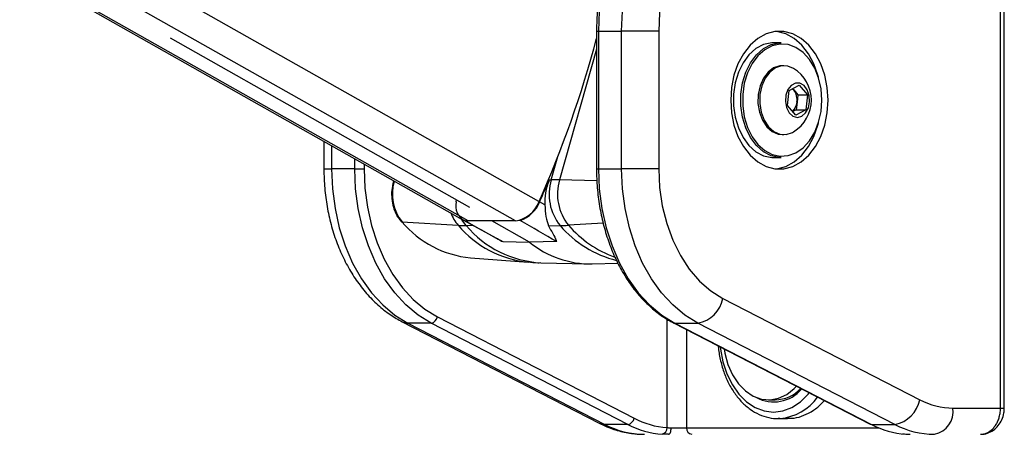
# Model space of a CAD drawing. Header units: millimetres. Extents: x 20 to 22981, y 40 to 19992.
# Tile 123 of 143: x 17343 to 17643, y 6410 to 6536. Entities that reach past the tile are written whole.
import ezdxf

# ---------------------------------------------------------------- set-up
doc = ezdxf.new("R2010")
doc.units = ezdxf.units.MM
doc.header["$LTSCALE"] = 2

msp = doc.modelspace()

# ---------------------------------------------------------------- linework, layer by layer
at = {"color": 7, "linetype": 'Continuous', "lineweight": 25}
for p, q in [((17235.44, 6612.47), (17477.92, 6475.53)), ((17641.97, 6418.02), (17641.97, 6582.02)), ((17643.14, 6418.02), (17643.14, 6582.02)), ((17518.86, 6532.83), (17518.86, 6490.89)), ((17519.45, 6532.83), (17519.45, 6490.89)), ((17519.45, 6532.83), (17526.52, 6532.83)), ((17526.52, 6490.89), (17526.52, 6532.83)), ((17537.83, 6532.83), (17526.52, 6532.83)), ((17537.83, 6532.83), (17537.83, 6490.89)), ((17388.93, 6530.84), (17480.21, 6479.29)), ((17575.17, 6529.36), (17572.91, 6529.36)), ((17575.99, 6522.36), (17575.45, 6522.36)), ((17577.06, 6510.24), (17577.6, 6514.8)), ((17577.6, 6514.8), (17580.66, 6516.42)), ((17578.63, 6515.35), (17578.98, 6514.95)), ((17578.98, 6514.95), (17580.24, 6513.48)), ((17580.66, 6516.42), (17583.18, 6513.48)), ((17579.97, 6511.2), (17579.7, 6508.93)), ((17580.24, 6513.48), (17579.97, 6511.2)), ((17580.24, 6513.48), (17583.18, 6513.48)), ((17583.18, 6513.48), (17582.64, 6508.93)), ((17579.58, 6507.31), (17577.06, 6510.24)), ((17579.7, 6508.93), (17578.66, 6508.38)), ((17582.64, 6508.93), (17579.58, 6507.31)), ((17579.7, 6508.93), (17582.64, 6508.93)), ((17578.59, 6502.03), (17578.93, 6502.22)), ((17435.79, 6499.32), (17435.79, 6490.89)), ((17575.45, 6501.36), (17575.99, 6501.36)), ((17572.91, 6494.36), (17575.17, 6494.36)), ((17445.2, 6490.89), (17438.13, 6490.89)), ((17445.2, 6490.89), (17448.03, 6490.89)), ((17519.45, 6490.89), (17526.52, 6490.89)), ((17537.83, 6490.89), (17526.52, 6490.89)), ((17457.05, 6487.31), (17456.96, 6486.97)), ((17504.48, 6487.6), (17505.08, 6487.6)), ((17476.09, 6480.84), (17476.18, 6481.56)), ((17503.13, 6479.92), (17501.54, 6480.84)), ((17478.09, 6475.43), (17488.34, 6469.75)), ((17478.66, 6475.18), (17478.8, 6475.18)), ((17494.14, 6475.06), (17479.76, 6475.06)), ((17498.47, 6468.56), (17486.95, 6475.06)), ((17495.62, 6475.18), (17495.15, 6475.17)), ((17459.59, 6474.77), (17476.71, 6473.73)), ((17504.23, 6473.57), (17507.76, 6473.63)), ((17490.29, 6468.74), (17498.47, 6468.56)), ((17506.78, 6468.74), (17498.47, 6468.56)), ((17480.45, 6463.79), (17498.08, 6462.48)), ((17501.88, 6462.29), (17516.2, 6461.94)), ((17517.54, 6461.94), (17525.4, 6462.13)), ((17557.37, 6451.43), (17617.35, 6420.56)), ((17470.36, 6445.79), (17530.34, 6414.92)), ((17459.67, 6444.31), (17519.64, 6413.44)), ((17468.47, 6443.91), (17461.39, 6443.91)), ((17461.39, 6443.91), (17521.37, 6413.04)), ((17528.44, 6413.04), (17468.47, 6443.91)), ((17542.28, 6444.01), (17602.25, 6413.14)), ((17542.71, 6443.91), (17549.78, 6443.91)), ((17542.71, 6443.91), (17602.69, 6413.04)), ((17609.76, 6413.04), (17549.78, 6443.91)), ((17571.27, 6420.52), (17573.32, 6420.52)), ((17627.51, 6418.02), (17641.97, 6418.02)), ((17528.44, 6413.04), (17521.37, 6413.04)), ((17541.62, 6412.02), (17546.31, 6412.02)), ((17574.77, 6414.83), (17574.24, 6414.82)), ((17574.24, 6414.82), (17577.07, 6414.82)), ((17602.69, 6413.04), (17609.76, 6413.04))]:
    msp.add_line(p, q, dxfattribs=at)
at = {"color": 8, "linetype": 'Continuous', "lineweight": 25}
for p, q in [((17479.76, 6475.06), (17236.46, 6612.47)), ((17494.14, 6475.06), (17250.84, 6612.47)), ((17501.34, 6480.95), (17268.47, 6612.47)), ((17518.86, 6532.83), (17519.45, 6532.83)), ((17518.86, 6527.34), (17507.63, 6487.55)), ((17438.13, 6498), (17438.13, 6490.89)), ((17445.2, 6490.89), (17445.2, 6494.01)), ((17505.08, 6487.6), (17507.08, 6494.69)), ((17435.79, 6490.89), (17438.13, 6490.89)), ((17448.03, 6492.41), (17448.03, 6490.89)), ((17518.86, 6490.89), (17519.45, 6490.89)), ((17457.23, 6487.07), (17457.26, 6487.19)), ((17457.23, 6487.07), (17457.47, 6487.07)), ((17518.98, 6487.26), (17507.63, 6487.55)), ((17481.42, 6473.59), (17479.12, 6473.63)), ((17520.94, 6474.34), (17510.28, 6473.73)), ((17540.35, 6412.08), (17540.35, 6445.15)), ((17546.31, 6441.94), (17546.31, 6412.02)), ((17641.97, 6418.02), (17643.14, 6418.02)), ((17546.31, 6412.02), (17604.88, 6412.02))]:
    msp.add_line(p, q, dxfattribs=at)
at = {"color": 7, "linetype": 'Continuous', "lineweight": 25, "flags": 128}
for points in [[(17551.72, 6582.64), (17547.4, 6581.72), (17543.2, 6580.06), (17539.17, 6577.68), (17535.38, 6574.61), (17531.88, 6570.9), (17528.74, 6566.61), (17525.99, 6561.81), (17523.68, 6556.56), (17521.85, 6550.95), (17520.52, 6545.07), (17519.72, 6539), (17519.45, 6532.83)], [(17526.52, 6532.83), (17526.79, 6539), (17527.59, 6545.07), (17528.92, 6550.95), (17530.75, 6556.56), (17533.06, 6561.81), (17535.81, 6566.61), (17538.95, 6570.9), (17542.45, 6574.61), (17546.24, 6577.68), (17550.27, 6580.06), (17554.47, 6581.72), (17558.79, 6582.64)], [(17564.94, 6574.67), (17560.99, 6573.8), (17557.15, 6572.18), (17553.51, 6569.85), (17550.11, 6566.85), (17547.04, 6563.23), (17544.33, 6559.06), (17542.05, 6554.41), (17540.23, 6549.37), (17538.91, 6544.02), (17538.1, 6538.48), (17537.83, 6532.83)], [(17589.45, 6511.86), (17589.2, 6515.72), (17588.45, 6519.45), (17587.23, 6522.92), (17585.58, 6526.01), (17583.55, 6528.62), (17581.22, 6530.66), (17578.67, 6532.06), (17575.97, 6532.77), (17573.23, 6532.77), (17570.54, 6532.06), (17567.98, 6530.66), (17565.65, 6528.62), (17563.63, 6526.01), (17561.98, 6522.92), (17560.76, 6519.45), (17560.01, 6515.72), (17559.75, 6511.86), (17560.01, 6508), (17560.76, 6504.28), (17561.98, 6500.81), (17563.63, 6497.72), (17565.65, 6495.1), (17567.98, 6493.06), (17570.54, 6491.66), (17573.23, 6490.95), (17575.97, 6490.95), (17578.67, 6491.66), (17581.22, 6493.06), (17583.55, 6495.1), (17585.58, 6497.72), (17587.23, 6500.81), (17588.45, 6504.28), (17589.2, 6508), (17589.45, 6511.86)], [(17586.47, 6518.89), (17586.33, 6519.45), (17585.11, 6522.92), (17583.45, 6526.01), (17581.43, 6528.62), (17579.1, 6530.66), (17576.54, 6532.06), (17573.85, 6532.77), (17573.54, 6532.81)], [(17572.91, 6529.36), (17572.28, 6529.34), (17569.8, 6528.8), (17567.46, 6527.57), (17565.33, 6525.7), (17563.52, 6523.26), (17562.09, 6520.36), (17561.1, 6517.1), (17560.59, 6513.63), (17560.59, 6510.09), (17561.1, 6506.62), (17562.09, 6503.37), (17563.52, 6500.46), (17565.33, 6498.02), (17567.46, 6496.15), (17569.8, 6494.92), (17572.28, 6494.39), (17572.91, 6494.36)], [(17575.17, 6494.36), (17574.54, 6494.39), (17572.07, 6494.92), (17569.72, 6496.15), (17567.59, 6498.02), (17565.78, 6500.46), (17564.35, 6503.37), (17563.36, 6506.62), (17562.86, 6510.09), (17562.86, 6513.63), (17563.36, 6517.1), (17564.35, 6520.36), (17565.78, 6523.26), (17567.59, 6525.7), (17569.72, 6527.57), (17572.07, 6528.8), (17574.54, 6529.34), (17575.17, 6529.36)], [(17587.54, 6511.86), (17587.3, 6515.3), (17586.56, 6518.61), (17585.38, 6521.63), (17583.78, 6524.26), (17581.85, 6526.37), (17579.65, 6527.9), (17577.28, 6528.77), (17574.84, 6528.94), (17572.42, 6528.42), (17570.13, 6527.22), (17568.05, 6525.38), (17566.28, 6523), (17564.88, 6520.16), (17563.91, 6516.98), (17563.42, 6513.59), (17563.42, 6510.13), (17563.91, 6506.74), (17564.88, 6503.56), (17566.28, 6500.72), (17568.05, 6498.34), (17570.13, 6496.51), (17572.42, 6495.31), (17574.84, 6494.78), (17577.28, 6494.96), (17579.65, 6495.83), (17581.85, 6497.35), (17583.78, 6499.47), (17585.38, 6502.09), (17586.56, 6505.12), (17587.3, 6508.42), (17587.54, 6511.86)], [(17575.45, 6522.36), (17574.74, 6522.31), (17572.85, 6521.7), (17571.14, 6520.41), (17569.72, 6518.54), (17568.69, 6516.22), (17568.13, 6513.59), (17568.06, 6510.85), (17568.5, 6508.18), (17569.41, 6505.76), (17570.73, 6503.76), (17572.37, 6502.31), (17574.23, 6501.51), (17575.45, 6501.36)], [(17578.93, 6521.5), (17577.21, 6522.22), (17575.28, 6522.31), (17573.39, 6521.7), (17571.68, 6520.41), (17570.26, 6518.54), (17569.23, 6516.22), (17568.67, 6513.59), (17568.6, 6510.85), (17569.03, 6508.18), (17569.94, 6505.76), (17571.27, 6503.76), (17572.91, 6502.31), (17574.76, 6501.51), (17576.7, 6501.41), (17578.59, 6502.03)], [(17581.42, 6506.95), (17582.59, 6507.94), (17583.42, 6509.47), (17583.81, 6511.32), (17583.7, 6513.24), (17583.11, 6514.98), (17582.11, 6516.29), (17580.84, 6517.01), (17579.48, 6517.03), (17578.2, 6516.36), (17577.18, 6515.08), (17576.56, 6513.36), (17576.42, 6511.44), (17576.78, 6509.58), (17577.59, 6508.02), (17578.74, 6506.99), (17580.07, 6506.61), (17581.42, 6506.95)], [(17578.98, 6514.95), (17578.67, 6515.26), (17578.59, 6515.33)], [(17573.54, 6490.92), (17573.85, 6490.95), (17576.54, 6491.66), (17579.1, 6493.06), (17581.43, 6495.1), (17583.45, 6497.72), (17585.11, 6500.81), (17586.33, 6504.28), (17586.47, 6504.84)], [(17438.13, 6490.89), (17438.39, 6484.8), (17439.18, 6478.8), (17440.48, 6472.97), (17442.27, 6467.42), (17444.52, 6462.21), (17447.21, 6457.44), (17450.29, 6453.16), (17453.72, 6449.44), (17457.44, 6446.34), (17461.39, 6443.91)], [(17468.47, 6443.91), (17464.51, 6446.34), (17460.79, 6449.44), (17457.36, 6453.16), (17454.28, 6457.44), (17451.6, 6462.21), (17449.34, 6467.42), (17447.55, 6472.97), (17446.25, 6478.8), (17445.47, 6484.8), (17445.2, 6490.89)], [(17448.03, 6490.89), (17448.28, 6485.04), (17449.04, 6479.28), (17450.28, 6473.69), (17452, 6468.36), (17454.17, 6463.36), (17456.75, 6458.77), (17459.7, 6454.67), (17462.99, 6451.1), (17466.56, 6448.12), (17470.36, 6445.79)], [(17519.45, 6490.89), (17519.71, 6484.8), (17520.5, 6478.8), (17521.8, 6472.97), (17523.59, 6467.42), (17525.84, 6462.21), (17528.53, 6457.44), (17531.61, 6453.16), (17535.03, 6449.44), (17538.75, 6446.34), (17542.71, 6443.91)], [(17549.78, 6443.91), (17545.82, 6446.34), (17542.1, 6449.44), (17538.68, 6453.16), (17535.6, 6457.44), (17532.91, 6462.21), (17530.66, 6467.42), (17528.87, 6472.97), (17527.57, 6478.8), (17526.78, 6484.8), (17526.52, 6490.89)], [(17537.83, 6490.89), (17538.11, 6485.21), (17538.92, 6479.63), (17540.26, 6474.26), (17542.1, 6469.19), (17544.42, 6464.52), (17547.15, 6460.34), (17550.26, 6456.72), (17553.69, 6453.73), (17557.37, 6451.43)], [(17557.77, 6436.04), (17557.99, 6434.76), (17558.93, 6431.3), (17560.32, 6428.16), (17562.11, 6425.44), (17564.23, 6423.26), (17566.6, 6421.67), (17569.14, 6420.76), (17571.75, 6420.53), (17574.35, 6421.02), (17576.84, 6422.19), (17579.13, 6424), (17579.79, 6424.7)], [(17540.84, 6410.02), (17540.99, 6410.06), (17541.14, 6410.17), (17541.28, 6410.36), (17541.39, 6410.61), (17541.49, 6410.91), (17541.56, 6411.26), (17541.61, 6411.63), (17541.62, 6412.02)], [(17602.25, 6413.14), (17602.42, 6413.07), (17602.69, 6413.04)]]:
    msp.add_lwpolyline(points, dxfattribs=at)
at = {"color": 8, "linetype": 'Continuous', "lineweight": 25, "flags": 128}
for points in [[(17456.96, 6486.97), (17456.97, 6487), (17457.03, 6487.03), (17457.11, 6487.06), (17457.23, 6487.07)], [(17479.12, 6473.63), (17478.11, 6474.94), (17477.63, 6475.74)], [(17459.67, 6444.31), (17460.33, 6444.05), (17461.39, 6443.91)], [(17542.28, 6444.01), (17542.44, 6443.94), (17542.71, 6443.91)], [(17556.59, 6436.64), (17556.67, 6435.99), (17557.41, 6432.09), (17558.62, 6428.42), (17560.26, 6425.11), (17562.28, 6422.25), (17564.62, 6419.93), (17567.21, 6418.22), (17569.97, 6417.17), (17572.82, 6416.82), (17575.67, 6417.17), (17578.43, 6418.22), (17581.02, 6419.93), (17583.37, 6422.25), (17583.72, 6422.68)], [(17519.64, 6413.44), (17520.3, 6413.18), (17521.37, 6413.04)], [(17612.69, 6410.02), (17612.45, 6410.06), (17612.25, 6410.15)]]:
    msp.add_lwpolyline(points, dxfattribs=at)
at = {"color": 7, "linetype": 'Continuous', "lineweight": 25}
for centre, radius, start, end in [((17201.14, 6614.7), 328.65, 335.9867, 345.187), ((17573.05, 6511.86), 11.29, 301.3887, 58.6113), ((17575.05, 6511.91), 4.96, 351.8391, 37.7927), ((17575.66, 6511.57), 4.32, 313.244, 355.1089), ((17470.09, 6483.16), 13.44, 163.1007, 218.6544), ((17195.36, 6617.76), 335.4, 335.9067, 337.1672), ((17519.68, 6483.16), 15.26, 163.1007, 218.6544), ((17503.73, 6339.45), 148.15, 88.4912, 89.4762), ((17522.08, 6483.16), 15.1, 163.1007, 218.6544), ((17480.8, 6479.56), 4.87, 164.8746, 244.0287), ((17492.85, 6483.99), 9.02, 278.2709, 340.3063), ((17492.34, 6484.55), 9.93, 289.3002, 338.0312), ((17479.7, 6478.71), 3.65, 240.7941, 270.8641), ((17459.59, 6475.15), 0.38, 224.1535, 269.4715), ((17483.59, 6495.06), 31.43, 220.218, 264.2627), ((17480.28, 6532.98), 59.35, 266.5511, 268.8833), ((17506.45, 6541.1), 67.48, 271.1167, 273.2576), ((17517.18, 6491.66), 29.73, 231.0113, 270.7028), ((17548.2, 6453.1), 9.32, 279.7581, 349.6801), ((17468.07, 6446.21), 2.33, 279.7581, 349.6801), ((17572.88, 6430.97), 11.09, 241.4127, 320.2057), ((17573.11, 6431.61), 11.09, 271.0768, 316.6086), ((17608.18, 6422.23), 9.32, 279.7581, 349.6801), ((17627.63, 6440.15), 22.12, 242.3133, 269.6828), ((17620.43, 6417.02), 7.14, 281.4218, 8.0495), ((17533.61, 6436.36), 26.34, 242.3133, 269.6828), ((17528.04, 6415.33), 2.33, 279.7581, 349.6801), ((17540.77, 6436.62), 26.61, 242.4016, 265.9183), ((17542.17, 6437.56), 25.55, 242.4016, 265.9183), ((17538.51, 6411.89), 1.85, 281.3299, 5.5863), ((17548.12, 6411.83), 1.82, 173.8573, 262.1256), ((17615.01, 6436.62), 26.61, 242.4016, 265.9183), ((17621.99, 6436.36), 26.34, 242.3133, 269.6828)]:
    msp.add_arc(centre, radius, start, end, dxfattribs=at)
at = {"color": 8, "linetype": 'Continuous', "lineweight": 25}
for centre, radius, start, end in [((17485.65, 6481.63), 11.93, 200.3608, 221.4735), ((17501.31, 6494.53), 32.22, 220.2182, 264.2565), ((17503.62, 6494.28), 32.03, 220.1221, 266.898), ((17533.35, 6495.81), 33.86, 220.91, 255.6165), ((17536.54, 6496.78), 34.94, 221.2781, 249.6863), ((17573.42, 6430.5), 15.72, 274.9261, 324.5856)]:
    msp.add_arc(centre, radius, start, end, dxfattribs=at)
at = {"color": 7, "linetype": 'Continuous', "lineweight": 25}
for centre, major_axis, ratio, start_param, end_param in [((305.21, 16004), (17567.14, -9746.62), 0.00013, 6.07115, 6.074317), ((953.37, 16004), (16919.08, -9746.62), 0.000151, 0.208372, 0.211538)]:
    msp.add_ellipse(centre, major_axis=major_axis, ratio=ratio, start_param=start_param, end_param=end_param, dxfattribs=at)
for points, knots in [([(17545.01, 6580.92), (17543.87, 6580.43), (17541.43, 6579.4), (17537.9, 6577.1), (17534.44, 6574.2), (17531.23, 6570.76), (17528.32, 6566.84), (17525.74, 6562.48), (17523.54, 6557.75), (17521.73, 6552.71), (17520.34, 6547.41), (17519.39, 6541.93), (17518.93, 6537.04), (17518.88, 6534), (17518.86, 6532.83)], [0, 0, 0, 0, 0.075973, 0.162036, 0.248467, 0.335227, 0.422233, 0.509398, 0.596648, 0.683931, 0.771215, 0.85849, 0.94576, 1, 1, 1, 1]), ([(17435.79, 6490.89), (17435.8, 6489.87), (17435.84, 6486.96), (17436.28, 6482.19), (17437.24, 6476.66), (17438.67, 6471.31), (17440.55, 6466.18), (17442.87, 6461.36), (17445.61, 6456.91), (17448.73, 6452.89), (17452.2, 6449.37), (17455.85, 6446.46), (17458.44, 6445), (17459.67, 6444.31)], [0, 0, 0, 0, 0.051858, 0.147359, 0.243006, 0.338809, 0.4348, 0.530976, 0.627263, 0.723466, 0.81931, 0.914438, 1, 1, 1, 1]), ([(17518.86, 6490.89), (17518.88, 6489.9), (17518.91, 6487.03), (17519.32, 6482.31), (17520.23, 6476.81), (17521.58, 6471.49), (17523.36, 6466.42), (17525.53, 6461.64), (17528.09, 6457.24), (17530.98, 6453.26), (17534.19, 6449.76), (17537.61, 6446.85), (17540.35, 6445.03), (17541.92, 6444.2), (17542.28, 6444.01)], [0, 0, 0, 0, 0.049171, 0.142068, 0.235022, 0.32801, 0.421041, 0.514118, 0.607231, 0.700348, 0.793408, 0.886328, 0.973612, 1, 1, 1, 1]), ([(17504.48, 6487.6), (17504.01, 6486.27), (17503.13, 6483.74), (17503.13, 6481.15), (17503.13, 6479.92)], [0, 0, 0, 0, 0.528125, 1, 1, 1, 1]), ([(17456.96, 6486.97), (17456.85, 6486.53), (17456.53, 6485.28), (17456.36, 6483.07), (17456.6, 6480.48), (17457.3, 6478.03), (17458.26, 6476.15), (17459.03, 6475.23), (17459.32, 6474.88)], [0, 0, 0, 0, 0.103593, 0.297941, 0.492773, 0.688073, 0.884054, 1, 1, 1, 1]), ([(17503.13, 6479.92), (17503.19, 6478.68), (17503.33, 6476.17), (17503.93, 6474.44), (17504.23, 6473.57)], [0, 0, 0, 0, 0.498718, 1, 1, 1, 1]), ([(17504.23, 6473.57), (17505.12, 6471.96), (17506.1, 6470.21), (17506.73, 6468.86), (17506.78, 6468.74)], [0, 0, 0, 0, 0.915115, 1, 1, 1, 1]), ([(17488.41, 6469.84), (17488.79, 6469.58), (17489.38, 6469.17), (17490.05, 6468.85), (17490.29, 6468.74)], [0, 0, 0, 0, 0.644454, 1, 1, 1, 1]), ([(17498.08, 6462.56), (17499.03, 6462.45), (17500.3, 6462.3), (17501.58, 6462.32), (17501.89, 6462.33)], [0, 0, 0, 0, 0.752427, 1, 1, 1, 1]), ([(17555.98, 6436.96), (17555.98, 6436.9), (17556.03, 6435.5), (17556.54, 6432.83), (17557.55, 6429.06), (17559.04, 6425.57), (17560.91, 6422.44), (17563.13, 6419.75), (17565.66, 6417.58), (17568.41, 6415.98), (17571.32, 6415.06), (17573.48, 6414.71), (17574.64, 6414.86), (17574.81, 6414.88)], [0, 0, 0, 0, 0.005131, 0.114038, 0.223071, 0.332272, 0.441638, 0.551027, 0.660122, 0.768456, 0.875571, 0.981348, 1, 1, 1, 1]), ([(17577.07, 6414.9), (17577.75, 6414.9), (17579.42, 6414.9), (17582.1, 6415.72), (17584.94, 6417.25), (17587.05, 6418.83), (17588.06, 6420.04), (17588.3, 6420.32)], [0, 0, 0, 0, 0.171999, 0.419857, 0.674894, 0.922924, 1, 1, 1, 1]), ([(17635.86, 6410.02), (17636.03, 6410.03), (17636.37, 6410.04), (17636.88, 6410.13), (17637.4, 6410.27), (17637.89, 6410.47), (17638.38, 6410.72), (17638.84, 6411.03), (17639.29, 6411.39), (17639.71, 6411.8), (17640.1, 6412.25), (17640.45, 6412.74), (17640.78, 6413.28), (17641.17, 6414.03), (17641.48, 6414.84), (17641.71, 6415.69), (17641.85, 6416.41), (17641.95, 6417.18), (17641.96, 6417.74), (17641.97, 6418.02)], [0, 0, 0, 0, 0.053326, 0.107028, 0.161914, 0.21721, 0.270624, 0.324415, 0.379401, 0.4348, 0.488108, 0.541793, 0.596673, 0.651967, 0.75832, 0.812311, 0.867099, 0.933183, 1, 1, 1, 1]), ([(17635.87, 6410.04), (17635.91, 6410.03), (17636.63, 6409.95), (17638.02, 6410.31), (17639.85, 6411.2), (17641.36, 6412.62), (17642.46, 6414.43), (17643.08, 6416.3), (17643.07, 6417.53), (17643.07, 6418.02)], [0, 0, 0, 0, 0.010624, 0.183525, 0.354577, 0.525138, 0.69929, 0.87885, 1, 1, 1, 1]), ([(17519.64, 6413.44), (17520.44, 6413.05), (17522.59, 6412.01), (17526.24, 6410.83), (17530.08, 6410.12), (17532.5, 6410.05), (17533.46, 6410.02)], [0, 0, 0, 0, 0.183481, 0.491955, 0.79717, 1, 1, 1, 1]), ([(17540.35, 6412.08), (17540.44, 6412.07), (17540.63, 6412.05), (17540.93, 6412.03), (17541.26, 6412.02), (17541.5, 6412.02), (17541.62, 6412.02)], [0, 0, 0, 0, 0.244058, 0.490369, 0.743918, 1, 1, 1, 1]), ([(17540.84, 6410.02), (17540.66, 6410.02), (17540.31, 6410.02), (17539.8, 6410.03), (17539.32, 6410.05), (17539.02, 6410.07), (17538.87, 6410.08)], [0, 0, 0, 0, 0.244552, 0.491194, 0.744455, 1, 1, 1, 1]), ([(17613.12, 6410.08), (17613.19, 6410.07), (17613.39, 6410.06), (17613.71, 6410.04), (17614.05, 6410.03), (17614.3, 6410.02), (17614.43, 6410.02), (17614.47, 6410.02)], [0, 0, 0, 0, 0.122193, 0.36779, 0.617695, 0.872055, 1, 1, 1, 1])]:
    msp.add_open_spline(points, degree=3, knots=knots, dxfattribs=at)

doc.saveas('drawing.dxf')
